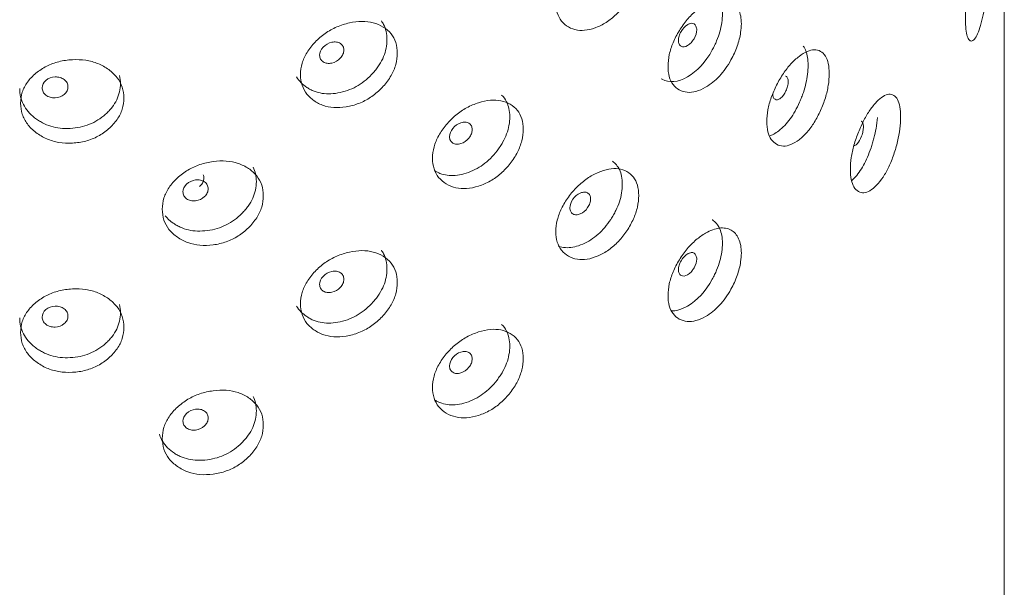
# Model space of a CAD drawing. Header units: millimetres. Extents: x 4 to 1188, y 1 to 840.
# Tile 142 of 256: x 1150 to 1160, y 240 to 246. Entities that reach past the tile are written whole.
import ezdxf

# ---------------------------------------------------------------- set-up
doc = ezdxf.new("R2010")
doc.units = ezdxf.units.MM
doc.layers.add('1', color=7, linetype='Continuous')

msp = doc.modelspace()

# ---------------------------------------------------------------- linework, layer by layer
at = {"layer": '1', "color": 154, "linetype": 'Continuous', "lineweight": 13}
msp.add_line((1160.1315, 163.5097), (1160.1315, 270.2203), dxfattribs=at)
for points, knots in [([(1155.4412, 246.1548), (1155.4413, 246.1937), (1155.4504, 246.2735), (1155.4965, 246.3988), (1155.5703, 246.5181), (1155.662, 246.6265), (1155.7691, 246.7148), (1155.8827, 246.7764), (1155.9951, 246.8131), (1156.099, 246.8166), (1156.1866, 246.7862), (1156.256, 246.7291), (1156.2988, 246.6424), (1156.3115, 246.5335), (1156.2989, 246.4124), (1156.256, 246.2845), (1156.1866, 246.1617), (1156.0991, 246.05), (1155.9951, 245.9593), (1155.8827, 245.8968), (1155.7692, 245.861), (1155.6621, 245.86), (1155.5702, 245.8937), (1155.4962, 245.9542), (1155.4501, 246.0433), (1155.4412, 246.1161), (1155.4412, 246.1548)], [0, 0, 0, 0, 0.0420892, 0.082711, 0.1249954, 0.1669805, 0.2076666, 0.249993, 0.2922277, 0.3329137, 0.3749923, 0.4172713, 0.4578933, 0.5000047, 0.5420218, 0.5826436, 0.6250215, 0.6670053, 0.7076914, 0.7500175, 0.7922515, 0.8329373, 0.8750172, 0.9173768, 0.9579835, 1, 1, 1, 1]), ([(1159.7251, 245.9794), (1159.7251, 246.0183), (1159.7281, 246.1007), (1159.7432, 246.2389), (1159.7669, 246.3787), (1159.7955, 246.5124), (1159.8277, 246.63), (1159.8604, 246.7224), (1159.8911, 246.7892), (1159.9182, 246.8202), (1159.9399, 246.8129), (1159.9564, 246.7739), (1159.9662, 246.6983), (1159.9691, 246.5927), (1159.9663, 246.4682), (1159.9564, 246.3293), (1159.9399, 246.1884), (1159.9182, 246.0537), (1159.8911, 245.9354), (1159.8604, 245.8428), (1159.8277, 245.7762), (1159.7955, 245.7459), (1159.7669, 245.7543), (1159.7431, 245.7942), (1159.728, 245.8704), (1159.7251, 245.9406), (1159.7251, 245.9794)], [0, 0, 0, 0, 0.0420892, 0.082711, 0.1249954, 0.1669805, 0.2076666, 0.249993, 0.2922277, 0.3329137, 0.3749923, 0.4172713, 0.4578933, 0.5000047, 0.5420218, 0.5826436, 0.6250215, 0.6670053, 0.7076914, 0.7500175, 0.7922515, 0.8329373, 0.8750172, 0.9173768, 0.9579835, 1, 1, 1, 1]), ([(1157.0748, 246.2783), (1157.0758, 246.2777), (1157.0769, 246.2771), (1157.1112, 246.2575), (1157.1369, 246.2268), (1157.1742, 246.1415), (1157.1834, 246.0917), (1157.1832, 246.0061), (1157.1808, 245.9755), (1157.1714, 245.9118), (1157.1646, 245.8799), (1157.1469, 245.8163), (1157.1359, 245.7845), (1157.1163, 245.737), (1157.1092, 245.7211), (1157.094, 245.6895), (1157.086, 245.6738), (1157.0071, 245.5304), (1156.9215, 245.4365), (1156.7163, 245.3178), (1156.6264, 245.3104), (1156.5488, 245.3553), (1156.5468, 245.3565), (1156.5448, 245.3577)], [0, 0, 0, 0, 0.0038346, 0.0038346, 0.1275319, 0.1275319, 0.2512292, 0.2512292, 0.3130779, 0.3130779, 0.3749266, 0.3749266, 0.4367752, 0.4367752, 0.4676995, 0.4676995, 0.4986239, 0.4986239, 0.7460185, 0.7460185, 0.9934131, 0.9934131, 1, 1, 1, 1]), ([(1156.6143, 245.488), (1156.6143, 245.5268), (1156.6225, 245.6073), (1156.6638, 245.7362), (1156.7297, 245.8612), (1156.8116, 245.9766), (1156.9068, 246.073), (1156.9989, 246.1374), (1157.0818, 246.1773), (1157.1528, 246.1949), (1157.2175, 246.1935), (1157.2745, 246.175), (1157.3209, 246.1376), (1157.3548, 246.0828), (1157.3765, 246.0141), (1157.3836, 245.9323), (1157.3748, 245.8266), (1157.3427, 245.696), (1157.2831, 245.5664), (1157.2176, 245.4622), (1157.1534, 245.3828), (1157.0826, 245.3168), (1156.9994, 245.2601), (1156.9069, 245.2193), (1156.8116, 245.2101), (1156.7296, 245.2368), (1156.6635, 245.2916), (1156.6222, 245.3772), (1156.6142, 245.4492), (1156.6143, 245.488)], [0, 0, 0, 0, 0.0420896, 0.0827118, 0.1249967, 0.1669811, 0.2076636, 0.2499833, 0.2814416, 0.3122995, 0.3437546, 0.3752583, 0.4060937, 0.437521, 0.4689611, 0.4997811, 0.5312924, 0.5779329, 0.6248646, 0.6566357, 0.6872562, 0.7179626, 0.7499814, 0.7922603, 0.8329679, 0.8750465, 0.9173959, 0.9579936, 1, 1, 1, 1]), ([(1153.6159, 245.9611), (1153.6246, 245.9494), (1153.6323, 245.9372), (1153.6629, 245.8789), (1153.6748, 245.8257), (1153.6749, 245.7049), (1153.663, 245.6459), (1153.6272, 245.5595), (1153.6122, 245.5311), (1153.5853, 245.489), (1153.5755, 245.4751), (1153.5545, 245.4475), (1153.5431, 245.4335), (1153.4839, 245.3665), (1153.4315, 245.3223), (1153.3165, 245.2533), (1153.2537, 245.2284), (1153.1183, 245.1984), (1153.0553, 245.1955), (1152.9677, 245.2088), (1152.9397, 245.2162), (1152.8995, 245.2317), (1152.8864, 245.2377), (1152.8608, 245.251), (1152.8484, 245.2582), (1152.7898, 245.2972), (1152.7543, 245.3342), (1152.7297, 245.3771)], [0, 0, 0, 0, 0.0343453, 0.0343453, 0.1560294, 0.1560294, 0.2777136, 0.2777136, 0.3385556, 0.3385556, 0.3689766, 0.3689766, 0.3993977, 0.3993977, 0.5210818, 0.5210818, 0.6427659, 0.6427659, 0.76445, 0.76445, 0.825292, 0.825292, 0.8557131, 0.8557131, 0.8861341, 0.8861341, 1, 1, 1, 1]), ([(1152.7704, 245.4006), (1152.7704, 245.4394), (1152.781, 245.5177), (1152.8339, 245.6349), (1152.9188, 245.7414), (1153.0249, 245.8337), (1153.1492, 245.9031), (1153.2816, 245.9448), (1153.4133, 245.9617), (1153.5357, 245.9467), (1153.6393, 245.9008), (1153.7218, 245.8314), (1153.7728, 245.7371), (1153.7879, 245.6259), (1153.7729, 245.507), (1153.7218, 245.3868), (1153.6394, 245.2763), (1153.5358, 245.1801), (1153.4133, 245.1079), (1153.2816, 245.0651), (1153.1492, 245.0493), (1153.0249, 245.0672), (1152.9187, 245.117), (1152.8336, 245.1904), (1152.7806, 245.2875), (1152.7703, 245.3618), (1152.7704, 245.4006)], [0, 0, 0, 0, 0.0420892, 0.082711, 0.1249954, 0.1669805, 0.2076666, 0.249993, 0.2922277, 0.3329137, 0.3749923, 0.4172713, 0.4578933, 0.5000047, 0.5420218, 0.5826436, 0.6250215, 0.6670053, 0.7076914, 0.7500175, 0.7922515, 0.8329373, 0.8750172, 0.9173768, 0.9579835, 1, 1, 1, 1]), ([(1156.7227, 245.7577), (1156.7226, 245.7428), (1156.7249, 245.7302), (1156.7343, 245.7099), (1156.7412, 245.7023), (1156.7697, 245.6863), (1156.7926, 245.6886), (1156.8321, 245.7114), (1156.8442, 245.7211), (1156.861, 245.7389), (1156.8664, 245.7453), (1156.874, 245.7558), (1156.8765, 245.7594), (1156.8801, 245.765), (1156.8813, 245.7669), (1156.8837, 245.7708), (1156.8848, 245.7726), (1156.9058, 245.8093), (1156.9154, 245.8401), (1156.9147, 245.8808), (1156.9119, 245.8934), (1156.9012, 245.9171), (1156.8944, 245.9255), (1156.8778, 245.9358), (1156.8681, 245.9376), (1156.8513, 245.9352), (1156.8453, 245.9336), (1156.8358, 245.9299), (1156.8325, 245.9285), (1156.8275, 245.9261), (1156.8258, 245.9252), (1156.8223, 245.9233), (1156.8204, 245.9223), (1156.7923, 245.906), (1156.7695, 245.8822), (1156.7415, 245.8346), (1156.7345, 245.819), (1156.7251, 245.7881), (1156.7227, 245.7727), (1156.7227, 245.7577)], [0, 0, 0, 0, 0.0625, 0.0625, 0.125, 0.125, 0.25, 0.25, 0.3125, 0.3125, 0.34375, 0.34375, 0.359375, 0.359375, 0.3671875, 0.3671875, 0.375, 0.375, 0.5, 0.5, 0.5625, 0.5625, 0.625, 0.625, 0.6875, 0.6875, 0.71875, 0.71875, 0.734375, 0.734375, 0.7421875, 0.7421875, 0.75, 0.75, 0.875, 0.875, 0.9375, 0.9375, 1, 1, 1, 1]), ([(1152.9705, 245.6028), (1152.9704, 245.5878), (1152.9735, 245.5746), (1152.9858, 245.5516), (1152.9949, 245.5419), (1153.02, 245.5257), (1153.0337, 245.5206), (1153.0636, 245.5162), (1153.0796, 245.5169), (1153.1323, 245.5283), (1153.162, 245.5453), (1153.1991, 245.5855), (1153.2083, 245.5993), (1153.2175, 245.6206), (1153.2198, 245.6278), (1153.2229, 245.6423), (1153.2236, 245.6496), (1153.2236, 245.6723), (1153.2205, 245.6856), (1153.2113, 245.7027), (1153.2075, 245.708), (1153.1983, 245.7176), (1153.1931, 245.7219), (1153.1744, 245.7338), (1153.1608, 245.7388), (1153.1309, 245.743), (1153.115, 245.7422), (1153.0623, 245.7308), (1153.0322, 245.7136), (1152.983, 245.6611), (1152.9706, 245.6327), (1152.9705, 245.6028)], [0, 0, 0, 0, 0.0625, 0.0625, 0.125, 0.125, 0.1875, 0.1875, 0.25, 0.25, 0.375, 0.375, 0.4375, 0.4375, 0.46875, 0.46875, 0.5, 0.5, 0.5625, 0.5625, 0.59375, 0.59375, 0.625, 0.625, 0.6875, 0.6875, 0.75, 0.75, 0.875, 0.875, 1, 1, 1, 1]), ([(1157.6477, 244.9103), (1157.6478, 244.9492), (1157.6549, 245.0303), (1157.6905, 245.1623), (1157.7474, 245.2922), (1157.8177, 245.4138), (1157.8993, 245.5174), (1157.9851, 245.5952), (1158.0695, 245.6479), (1158.1468, 245.6661), (1158.2116, 245.6481), (1158.2626, 245.6008), (1158.2939, 245.5201), (1158.3032, 245.413), (1158.294, 245.2901), (1158.2626, 245.1562), (1158.2116, 245.0236), (1158.1469, 244.8995), (1158.0695, 244.7941), (1157.9852, 244.7156), (1157.8993, 244.6636), (1157.8177, 244.6473), (1157.7473, 244.6678), (1157.6903, 244.7176), (1157.6546, 244.8001), (1157.6477, 244.8715), (1157.6477, 244.9103)], [0, 0, 0, 0, 0.0420892, 0.082711, 0.1249954, 0.1669805, 0.2076666, 0.249993, 0.2922277, 0.3329137, 0.3749923, 0.4172713, 0.4578933, 0.5000047, 0.5420218, 0.5826436, 0.6250215, 0.6670053, 0.7076914, 0.7500175, 0.7922515, 0.8329373, 0.8750172, 0.9173768, 0.9579835, 1, 1, 1, 1]), ([(1158.0293, 245.697), (1158.0405, 245.6827), (1158.0498, 245.6657), (1158.0719, 245.6069), (1158.0792, 245.5569), (1158.0792, 245.4361), (1158.0719, 245.3739), (1158.0499, 245.278), (1158.0407, 245.2455), (1158.024, 245.1962), (1158.018, 245.1797), (1158.005, 245.1464), (1157.9979, 245.1294), (1157.961, 245.0464), (1157.9282, 244.9882), (1157.8555, 244.8881), (1157.8154, 244.8461), (1157.7367, 244.7857), (1157.7031, 244.7673), (1157.6714, 244.7574)], [0, 0, 0, 0, 0.0798273, 0.0798273, 0.2382933, 0.2382933, 0.3967594, 0.3967594, 0.4759924, 0.4759924, 0.5156089, 0.5156089, 0.5552254, 0.5552254, 0.7136915, 0.7136915, 0.8721575, 0.8721575, 1, 1, 1, 1]), ([(1149.8427, 245.1013), (1149.8428, 245.1401), (1149.8538, 245.2166), (1149.9095, 245.325), (1149.999, 245.4173), (1150.1111, 245.4919), (1150.243, 245.5405), (1150.384, 245.56), (1150.5248, 245.5547), (1150.6562, 245.5191), (1150.7678, 245.4557), (1150.8568, 245.3724), (1150.912, 245.2694), (1150.9284, 245.1557), (1150.9121, 245.0393), (1150.8568, 244.9278), (1150.7678, 244.8312), (1150.6562, 244.7525), (1150.5248, 244.7009), (1150.384, 244.6803), (1150.243, 244.6867), (1150.1112, 244.7254), (1149.9989, 244.7929), (1149.9092, 244.8805), (1149.8534, 244.9865), (1149.8427, 245.0625), (1149.8427, 245.1013)], [0, 0, 0, 0, 0.0420892, 0.082711, 0.1249954, 0.1669805, 0.2076666, 0.249993, 0.2922277, 0.3329137, 0.3749923, 0.4172713, 0.4578933, 0.5000047, 0.5420218, 0.5826436, 0.6250215, 0.6670053, 0.7076914, 0.7500175, 0.7922515, 0.8329373, 0.8750172, 0.9173768, 0.9579835, 1, 1, 1, 1]), ([(1150.8772, 245.3922), (1150.8834, 245.3653), (1150.8864, 245.3371), (1150.8865, 245.2473), (1150.8736, 245.1903), (1150.8348, 245.11), (1150.8186, 245.0841), (1150.7895, 245.0466), (1150.779, 245.0343), (1150.7563, 245.0102), (1150.744, 244.9982), (1150.6802, 244.9411), (1150.6238, 244.9058), (1150.5004, 244.8562), (1150.4331, 244.8419), (1150.2887, 244.8346), (1150.2216, 244.8422), (1150.1288, 244.8702), (1150.0991, 244.8823), (1150.0565, 244.9046), (1150.0427, 244.9127), (1150.0156, 244.9303), (1150.0025, 244.9396), (1149.9373, 244.991), (1149.8982, 245.0372), (1149.8461, 245.139), (1149.8332, 245.1946), (1149.8333, 245.2552)], [0, 0, 0, 0, 0.0574374, 0.0574374, 0.1752577, 0.1752577, 0.2341679, 0.2341679, 0.263623, 0.263623, 0.2930781, 0.2930781, 0.4108984, 0.4108984, 0.5287187, 0.5287187, 0.646539, 0.646539, 0.7054492, 0.7054492, 0.7349043, 0.7349043, 0.7643594, 0.7643594, 0.8821797, 0.8821797, 1, 1, 1, 1]), ([(1150.0685, 245.2615), (1150.0685, 245.2466), (1150.0717, 245.2328), (1150.0848, 245.2077), (1150.0945, 245.1965), (1150.121, 245.176), (1150.1356, 245.1685), (1150.1674, 245.159), (1150.1845, 245.157), (1150.2405, 245.1593), (1150.2723, 245.1712), (1150.3118, 245.2051), (1150.3217, 245.2173), (1150.3315, 245.237), (1150.334, 245.2437), (1150.3372, 245.2578), (1150.338, 245.2649), (1150.338, 245.2876), (1150.3347, 245.3014), (1150.3249, 245.3202), (1150.3208, 245.3261), (1150.311, 245.3373), (1150.3054, 245.3424), (1150.2855, 245.3576), (1150.2709, 245.3649), (1150.2391, 245.3742), (1150.2221, 245.3761), (1150.166, 245.3738), (1150.134, 245.3618), (1150.0818, 245.3177), (1150.0687, 245.2914), (1150.0685, 245.2615)], [0, 0, 0, 0, 0.0625, 0.0625, 0.125, 0.125, 0.1875, 0.1875, 0.25, 0.25, 0.375, 0.375, 0.4375, 0.4375, 0.46875, 0.46875, 0.5, 0.5, 0.5625, 0.5625, 0.59375, 0.59375, 0.625, 0.625, 0.6875, 0.6875, 0.75, 0.75, 0.875, 0.875, 1, 1, 1, 1]), ([(1157.7093, 245.2006), (1157.7092, 245.1857), (1157.7112, 245.1733), (1157.7192, 245.1537), (1157.7251, 245.1466), (1157.7412, 245.1374), (1157.7501, 245.1361), (1157.7693, 245.14), (1157.7796, 245.1452), (1157.8133, 245.1712), (1157.8322, 245.1965), (1157.8556, 245.247), (1157.8615, 245.2633), (1157.8673, 245.2871), (1157.8688, 245.295), (1157.8707, 245.3104), (1157.8712, 245.3178), (1157.8711, 245.3405), (1157.8692, 245.3529), (1157.8634, 245.3676), (1157.861, 245.3718), (1157.8552, 245.3788), (1157.8519, 245.3817), (1157.8468, 245.3846), (1157.8456, 245.3852), (1157.8444, 245.3857)], [0, 0, 0, 0, 0.0985683, 0.0985683, 0.1971366, 0.1971366, 0.2957049, 0.2957049, 0.3942732, 0.3942732, 0.5914098, 0.5914098, 0.6899781, 0.6899781, 0.7392622, 0.7392622, 0.7885464, 0.7885464, 0.8871147, 0.8871147, 0.9363988, 0.9363988, 0.985683, 0.985683, 1, 1, 1, 1]), ([(1154.1515, 244.5262), (1154.1516, 244.565), (1154.1615, 244.6441), (1154.2115, 244.7655), (1154.2917, 244.8786), (1154.3915, 244.9792), (1154.5084, 245.0585), (1154.6326, 245.1105), (1154.7558, 245.1377), (1154.8701, 245.1323), (1154.9667, 245.0945), (1155.0434, 245.0315), (1155.0907, 244.9412), (1155.1048, 244.8312), (1155.0908, 244.7111), (1155.0434, 244.5869), (1154.9667, 244.47), (1154.8702, 244.3657), (1154.7559, 244.2839), (1154.6326, 244.2309), (1154.5084, 244.2047), (1154.3916, 244.2127), (1154.2916, 244.2542), (1154.2112, 244.3209), (1154.1612, 244.4139), (1154.1515, 244.4874), (1154.1515, 244.5262)], [0, 0, 0, 0, 0.0420892, 0.082711, 0.1249954, 0.1669805, 0.2076666, 0.249993, 0.2922277, 0.3329137, 0.3749923, 0.4172713, 0.4578933, 0.5000047, 0.5420218, 0.5826436, 0.6250215, 0.6670053, 0.7076914, 0.7500175, 0.7922515, 0.8329373, 0.8750172, 0.9173768, 0.9579835, 1, 1, 1, 1]), ([(1154.8742, 245.1855), (1154.8954, 245.1654), (1154.9126, 245.1424), (1154.948, 245.0727), (1154.9591, 245.0205), (1154.9592, 244.8997), (1154.9482, 244.8398), (1154.9149, 244.7506), (1154.901, 244.721), (1154.8759, 244.6768), (1154.8668, 244.6622), (1154.8473, 244.6329), (1154.8366, 244.6181), (1154.7815, 244.5464), (1154.7327, 244.4982), (1154.6253, 244.4202), (1154.5666, 244.3903), (1154.4398, 244.3497), (1154.3806, 244.3418), (1154.2983, 244.3483), (1154.272, 244.3535), (1154.2341, 244.3659), (1154.2218, 244.3708), (1154.1986, 244.3816), (1154.1879, 244.3873), (1154.1773, 244.3938)], [0, 0, 0, 0, 0.0787407, 0.0787407, 0.2107452, 0.2107452, 0.3427497, 0.3427497, 0.4087519, 0.4087519, 0.441753, 0.441753, 0.4747541, 0.4747541, 0.6067586, 0.6067586, 0.7387631, 0.7387631, 0.8707676, 0.8707676, 0.9367699, 0.9367699, 0.969771, 0.969771, 1, 1, 1, 1]), ([(1158.5215, 244.4098), (1158.5215, 244.4486), (1158.5274, 244.5303), (1158.5567, 244.6649), (1158.6033, 244.799), (1158.6608, 244.9257), (1158.7271, 245.0353), (1158.7965, 245.1194), (1158.8641, 245.1783), (1158.9258, 245.202), (1158.9771, 245.1887), (1159.0174, 245.1452), (1159.042, 245.0668), (1159.0492, 244.9603), (1159.042, 244.8367), (1159.0174, 244.7006), (1158.9772, 244.5643), (1158.9258, 244.4355), (1158.8641, 244.3245), (1158.7965, 244.2398), (1158.7271, 244.1815), (1158.6608, 244.1592), (1158.6033, 244.1746), (1158.5565, 244.2202), (1158.5272, 244.3001), (1158.5215, 244.371), (1158.5215, 244.4098)], [0, 0, 0, 0, 0.0420892, 0.082711, 0.1249954, 0.1669805, 0.2076666, 0.249993, 0.2922277, 0.3329137, 0.3749923, 0.4172713, 0.4578933, 0.5000047, 0.5420218, 0.5826436, 0.6250215, 0.6670053, 0.7076914, 0.7500175, 0.7922515, 0.8329373, 0.8750172, 0.9173768, 0.9579835, 1, 1, 1, 1]), ([(1154.3289, 244.751), (1154.3288, 244.7361), (1154.3317, 244.7231), (1154.3432, 244.7011), (1154.3518, 244.6921), (1154.3753, 244.6779), (1154.3882, 244.6739), (1154.4162, 244.6719), (1154.4312, 244.6739), (1154.4806, 244.6894), (1154.5084, 244.7089), (1154.543, 244.7521), (1154.5517, 244.7666), (1154.5603, 244.7886), (1154.5624, 244.796), (1154.5653, 244.8108), (1154.566, 244.8181), (1154.5659, 244.8408), (1154.5631, 244.8538), (1154.5545, 244.8702), (1154.5509, 244.8752), (1154.5423, 244.8841), (1154.5375, 244.8879), (1154.52, 244.8984), (1154.5072, 244.9023), (1154.4793, 244.9041), (1154.4644, 244.902), (1154.415, 244.8863), (1154.3867, 244.8668), (1154.3406, 244.8103), (1154.329, 244.781), (1154.3289, 244.751)], [0, 0, 0, 0, 0.0625, 0.0625, 0.125, 0.125, 0.1875, 0.1875, 0.25, 0.25, 0.375, 0.375, 0.4375, 0.4375, 0.46875, 0.46875, 0.5, 0.5, 0.5625, 0.5625, 0.59375, 0.59375, 0.625, 0.625, 0.6875, 0.6875, 0.75, 0.75, 0.875, 0.875, 1, 1, 1, 1]), ([(1158.8046, 244.9528), (1158.8019, 244.915), (1158.797, 244.8764), (1158.7842, 244.8043), (1158.777, 244.7712), (1158.7638, 244.7207), (1158.7591, 244.7037), (1158.7488, 244.6695), (1158.7432, 244.652), (1158.7141, 244.5664), (1158.6881, 244.5057), (1158.63, 244.4003), (1158.598, 244.3554), (1158.553, 244.3085), (1158.5432, 244.2992), (1158.5336, 244.291)], [0, 0, 0, 0, 0.156254, 0.156254, 0.2848052, 0.2848052, 0.3490809, 0.3490809, 0.4133565, 0.4133565, 0.6704589, 0.6704589, 0.9275614, 0.9275614, 1, 1, 1, 1]), ([(1158.5616, 244.6578), (1158.5638, 244.658), (1158.5661, 244.6585), (1158.5761, 244.662), (1158.5843, 244.6679), (1158.6113, 244.6964), (1158.6263, 244.7232), (1158.645, 244.7753), (1158.6497, 244.7921), (1158.6543, 244.8164), (1158.6554, 244.8243), (1158.657, 244.8398), (1158.6574, 244.8474), (1158.6573, 244.87), (1158.6558, 244.8823), (1158.6512, 244.8965), (1158.6493, 244.9005), (1158.6446, 244.9072), (1158.642, 244.9098), (1158.6372, 244.9127), (1158.6356, 244.9135), (1158.6338, 244.9141)], [0, 0, 0, 0, 0.0396773, 0.0396773, 0.1719349, 0.1719349, 0.4364502, 0.4364502, 0.5687078, 0.5687078, 0.6348367, 0.6348367, 0.7009655, 0.7009655, 0.8332231, 0.8332231, 0.8993519, 0.8993519, 0.9654808, 0.9654808, 1, 1, 1, 1]), ([(1151.3247, 243.9942), (1151.3248, 244.0331), (1151.3356, 244.1104), (1151.3905, 244.2233), (1151.4786, 244.3228), (1151.5887, 244.4063), (1151.7181, 244.4655), (1151.8561, 244.4963), (1151.9937, 244.5022), (1152.1219, 244.4772), (1152.2305, 244.4227), (1152.3172, 244.3464), (1152.3708, 244.2479), (1152.3867, 244.1355), (1152.3709, 244.0178), (1152.3172, 243.9018), (1152.2306, 243.7982), (1152.1219, 243.7106), (1151.9938, 243.6484), (1151.8562, 243.6166), (1151.7181, 243.6118), (1151.5888, 243.6398), (1151.4785, 243.6984), (1151.3901, 243.7788), (1151.3353, 243.8803), (1151.3246, 243.9555), (1151.3247, 243.9942)], [0, 0, 0, 0, 0.0420892, 0.082711, 0.1249954, 0.1669805, 0.2076666, 0.249993, 0.2922277, 0.3329137, 0.3749923, 0.4172713, 0.4578933, 0.5000047, 0.5420218, 0.5826436, 0.6250215, 0.6670053, 0.7076914, 0.7500175, 0.7922515, 0.8329373, 0.8750172, 0.9173768, 0.9579835, 1, 1, 1, 1]), ([(1156.0332, 244.4949), (1156.0649, 244.4725), (1156.0891, 244.4437), (1156.1262, 244.3662), (1156.1362, 244.3148), (1156.1362, 244.1941), (1156.1263, 244.1333), (1156.0961, 244.0415), (1156.0836, 244.0109), (1156.0609, 243.9648), (1156.0527, 243.9494), (1156.035, 243.9186), (1156.0253, 243.9029), (1155.9754, 243.827), (1155.9311, 243.775), (1155.8334, 243.6888), (1155.7799, 243.6544), (1155.6641, 243.604), (1155.6099, 243.5915), (1155.5345, 243.5916), (1155.5104, 243.5947), (1155.48, 243.603), (1155.473, 243.6052), (1155.466, 243.6078)], [0, 0, 0, 0, 0.1129699, 0.1129699, 0.2462677, 0.2462677, 0.3795654, 0.3795654, 0.4462143, 0.4462143, 0.4795388, 0.4795388, 0.5128632, 0.5128632, 0.646161, 0.646161, 0.7794588, 0.7794588, 0.9127566, 0.9127566, 0.9794055, 0.9794055, 1, 1, 1, 1]), ([(1152.2761, 244.4339), (1152.2976, 244.389), (1152.3084, 244.3385), (1152.3085, 244.2222), (1152.2959, 244.1642), (1152.2583, 244.0808), (1152.2425, 244.0536), (1152.2142, 244.0138), (1152.204, 244.0006), (1152.1819, 243.9747), (1152.1699, 243.9617), (1152.1078, 243.8996), (1152.0529, 243.8598), (1151.9325, 243.8003), (1151.8668, 243.7806), (1151.7256, 243.7618), (1151.6599, 243.764), (1151.5688, 243.7846), (1151.5397, 243.7943), (1151.4979, 243.8132), (1151.4842, 243.8201), (1151.4576, 243.8356), (1151.4448, 243.8439), (1151.4015, 243.875), (1151.3756, 243.8991), (1151.3541, 243.9253)], [0, 0, 0, 0, 0.1230841, 0.1230841, 0.2560761, 0.2560761, 0.3225721, 0.3225721, 0.3558201, 0.3558201, 0.3890681, 0.3890681, 0.52206, 0.52206, 0.655052, 0.655052, 0.788044, 0.788044, 0.85454, 0.85454, 0.887788, 0.887788, 0.921036, 0.921036, 1, 1, 1, 1]), ([(1155.4412, 243.7598), (1155.4413, 243.7986), (1155.4504, 243.8784), (1155.4965, 244.0037), (1155.5703, 244.1231), (1155.662, 244.2314), (1155.7691, 244.3197), (1155.8827, 244.3814), (1155.9951, 244.4181), (1156.099, 244.4215), (1156.1866, 244.3911), (1156.256, 244.3341), (1156.2988, 244.2474), (1156.3115, 244.1385), (1156.2989, 244.0173), (1156.256, 243.8895), (1156.1866, 243.7667), (1156.0991, 243.655), (1155.9951, 243.5643), (1155.8827, 243.5017), (1155.7692, 243.4659), (1155.6621, 243.465), (1155.5702, 243.4987), (1155.4962, 243.5591), (1155.4501, 243.6483), (1155.4412, 243.721), (1155.4412, 243.7598)], [0, 0, 0, 0, 0.0420892, 0.082711, 0.1249954, 0.1669805, 0.2076666, 0.249993, 0.2922277, 0.3329137, 0.3749923, 0.4172713, 0.4578933, 0.5000047, 0.5420218, 0.5826436, 0.6250215, 0.6670053, 0.7076914, 0.7500175, 0.7922515, 0.8329373, 0.8750172, 0.9173768, 0.9579835, 1, 1, 1, 1]), ([(1151.5407, 244.1747), (1151.5406, 244.1597), (1151.5438, 244.1462), (1151.5566, 244.1222), (1151.5661, 244.1117), (1151.5922, 244.0934), (1151.6065, 244.0871), (1151.6377, 244.0802), (1151.6543, 244.0796), (1151.7093, 244.0865), (1151.7403, 244.1011), (1151.779, 244.1381), (1151.7887, 244.1511), (1151.7983, 244.1716), (1151.8007, 244.1786), (1151.8039, 244.1929), (1151.8047, 244.2001), (1151.8046, 244.2228), (1151.8014, 244.2363), (1151.7918, 244.2543), (1151.7878, 244.2599), (1151.7782, 244.2703), (1151.7728, 244.275), (1151.7533, 244.2885), (1151.739, 244.2947), (1151.7079, 244.3013), (1151.6912, 244.3019), (1151.6362, 244.2949), (1151.6049, 244.2803), (1151.5537, 244.2319), (1151.5408, 244.2046), (1151.5407, 244.1747)], [0, 0, 0, 0, 0.0625, 0.0625, 0.125, 0.125, 0.1875, 0.1875, 0.25, 0.25, 0.375, 0.375, 0.4375, 0.4375, 0.46875, 0.46875, 0.5, 0.5, 0.5625, 0.5625, 0.59375, 0.59375, 0.625, 0.625, 0.6875, 0.6875, 0.75, 0.75, 0.875, 0.875, 1, 1, 1, 1]), ([(1151.715, 244.2321), (1151.7173, 244.2341), (1151.7321, 244.2477), (1151.7537, 244.2766), (1151.762, 244.3176), (1151.7578, 244.3427), (1151.7538, 244.353)], [0, 0, 0, 0, 0.0619118, 0.397776, 0.7325337, 1, 1, 1, 1]), ([(1155.5881, 244.0074), (1155.5881, 243.9924), (1155.5907, 243.9797), (1155.6013, 243.9586), (1155.6091, 243.9503), (1155.6306, 243.938), (1155.6424, 243.9349), (1155.668, 243.9352), (1155.6816, 243.9384), (1155.7267, 243.9578), (1155.752, 243.9795), (1155.7835, 244.0254), (1155.7914, 244.0406), (1155.7992, 244.0633), (1155.8012, 244.0708), (1155.8038, 244.0858), (1155.8044, 244.0932), (1155.8044, 244.1159), (1155.8018, 244.1287), (1155.794, 244.1444), (1155.7907, 244.1491), (1155.7829, 244.1573), (1155.7785, 244.1608), (1155.7626, 244.1698), (1155.7509, 244.1728), (1155.7255, 244.1723), (1155.7119, 244.1691), (1155.6668, 244.1495), (1155.641, 244.1278), (1155.5989, 244.0676), (1155.5883, 244.0374), (1155.5881, 244.0074)], [0, 0, 0, 0, 0.0625, 0.0625, 0.125, 0.125, 0.1875, 0.1875, 0.25, 0.25, 0.375, 0.375, 0.4375, 0.4375, 0.46875, 0.46875, 0.5, 0.5, 0.5625, 0.5625, 0.59375, 0.59375, 0.625, 0.625, 0.6875, 0.6875, 0.75, 0.75, 0.875, 0.875, 1, 1, 1, 1]), ([(1157.0748, 243.8832), (1157.0758, 243.8827), (1157.0769, 243.8821), (1157.1112, 243.8624), (1157.1369, 243.8317), (1157.1742, 243.7464), (1157.1834, 243.6966), (1157.1832, 243.611), (1157.1808, 243.5804), (1157.1714, 243.5167), (1157.1646, 243.4849), (1157.1469, 243.4213), (1157.1359, 243.3895), (1157.1163, 243.3419), (1157.1092, 243.3261), (1157.094, 243.2944), (1157.086, 243.2788), (1157.0071, 243.1353), (1156.9215, 243.0414), (1156.7555, 242.9454), (1156.697, 242.9286), (1156.6436, 242.9314)], [0, 0, 0, 0, 0.004266, 0.004266, 0.1418791, 0.1418791, 0.2794922, 0.2794922, 0.3482988, 0.3482988, 0.4171053, 0.4171053, 0.4859119, 0.4859119, 0.5203151, 0.5203151, 0.5547184, 0.5547184, 0.8299446, 0.8299446, 1, 1, 1, 1]), ([(1156.6143, 243.0929), (1156.6143, 243.1317), (1156.6225, 243.2123), (1156.6638, 243.3411), (1156.7297, 243.4661), (1156.8116, 243.5815), (1156.9068, 243.6779), (1156.9989, 243.7424), (1157.0818, 243.7823), (1157.1528, 243.7998), (1157.2175, 243.7985), (1157.2745, 243.78), (1157.3209, 243.7425), (1157.3548, 243.6878), (1157.3765, 243.6191), (1157.3836, 243.5372), (1157.3748, 243.4315), (1157.3427, 243.301), (1157.2831, 243.1713), (1157.2176, 243.0672), (1157.1534, 242.9878), (1157.0826, 242.9218), (1156.9994, 242.865), (1156.9069, 242.8242), (1156.8116, 242.815), (1156.7296, 242.8417), (1156.6635, 242.8965), (1156.6222, 242.9821), (1156.6142, 243.0541), (1156.6143, 243.0929)], [0, 0, 0, 0, 0.0420896, 0.0827118, 0.1249967, 0.1669811, 0.2076636, 0.2499833, 0.2814416, 0.3122995, 0.3437546, 0.3752583, 0.4060937, 0.437521, 0.4689611, 0.4997811, 0.5312924, 0.5779329, 0.6248646, 0.6566357, 0.6872562, 0.7179626, 0.7499814, 0.7922603, 0.8329679, 0.8750465, 0.9173959, 0.9579936, 1, 1, 1, 1]), ([(1153.6159, 243.566), (1153.6246, 243.5544), (1153.6323, 243.5421), (1153.6629, 243.4838), (1153.6748, 243.4306), (1153.6749, 243.3098), (1153.663, 243.2508), (1153.6272, 243.1645), (1153.6122, 243.136), (1153.5853, 243.094), (1153.5755, 243.08), (1153.5545, 243.0524), (1153.5431, 243.0385), (1153.4839, 242.9714), (1153.4315, 242.9273), (1153.3165, 242.8583), (1153.2537, 242.8334), (1153.1183, 242.8034), (1153.0553, 242.8004), (1152.9677, 242.8137), (1152.9397, 242.8211), (1152.8995, 242.8367), (1152.8864, 242.8426), (1152.8608, 242.8559), (1152.8484, 242.8632), (1152.7898, 242.9022), (1152.7543, 242.9391), (1152.7297, 242.9821)], [0, 0, 0, 0, 0.0343453, 0.0343453, 0.1560294, 0.1560294, 0.2777136, 0.2777136, 0.3385556, 0.3385556, 0.3689766, 0.3689766, 0.3993977, 0.3993977, 0.5210818, 0.5210818, 0.6427659, 0.6427659, 0.76445, 0.76445, 0.825292, 0.825292, 0.8557131, 0.8557131, 0.8861341, 0.8861341, 1, 1, 1, 1]), ([(1152.7704, 243.0055), (1152.7704, 243.0444), (1152.781, 243.1226), (1152.8339, 243.2399), (1152.9188, 243.3463), (1153.0249, 243.4386), (1153.1492, 243.5081), (1153.2816, 243.5497), (1153.4133, 243.5666), (1153.5357, 243.5516), (1153.6393, 243.5057), (1153.7218, 243.4363), (1153.7728, 243.342), (1153.7879, 243.2308), (1153.7729, 243.1119), (1153.7218, 242.9917), (1153.6394, 242.8813), (1153.5358, 242.7851), (1153.4133, 242.7128), (1153.2816, 242.6701), (1153.1492, 242.6543), (1153.0249, 242.6721), (1152.9187, 242.7219), (1152.8336, 242.7953), (1152.7806, 242.8925), (1152.7703, 242.9668), (1152.7704, 243.0055)], [0, 0, 0, 0, 0.0420892, 0.082711, 0.1249954, 0.1669805, 0.2076666, 0.249993, 0.2922277, 0.3329137, 0.3749923, 0.4172713, 0.4578933, 0.5000047, 0.5420218, 0.5826436, 0.6250215, 0.6670053, 0.7076914, 0.7500175, 0.7922515, 0.8329373, 0.8750172, 0.9173768, 0.9579835, 1, 1, 1, 1]), ([(1156.7227, 243.3627), (1156.7226, 243.3477), (1156.7249, 243.3351), (1156.7343, 243.3149), (1156.7412, 243.3072), (1156.7697, 243.2912), (1156.7926, 243.2935), (1156.8321, 243.3163), (1156.8442, 243.326), (1156.861, 243.3438), (1156.8664, 243.3502), (1156.874, 243.3607), (1156.8765, 243.3643), (1156.8801, 243.37), (1156.8813, 243.3719), (1156.8837, 243.3757), (1156.8848, 243.3776), (1156.9058, 243.4142), (1156.9154, 243.445), (1156.9147, 243.4858), (1156.9119, 243.4984), (1156.9012, 243.522), (1156.8944, 243.5305), (1156.8778, 243.5407), (1156.8681, 243.5425), (1156.8513, 243.5402), (1156.8453, 243.5386), (1156.8358, 243.5349), (1156.8325, 243.5335), (1156.8275, 243.531), (1156.8258, 243.5301), (1156.8223, 243.5283), (1156.8204, 243.5272), (1156.7923, 243.5109), (1156.7695, 243.4872), (1156.7415, 243.4396), (1156.7345, 243.4239), (1156.7251, 243.393), (1156.7227, 243.3777), (1156.7227, 243.3627)], [0, 0, 0, 0, 0.0625, 0.0625, 0.125, 0.125, 0.25, 0.25, 0.3125, 0.3125, 0.34375, 0.34375, 0.359375, 0.359375, 0.3671875, 0.3671875, 0.375, 0.375, 0.5, 0.5, 0.5625, 0.5625, 0.625, 0.625, 0.6875, 0.6875, 0.71875, 0.71875, 0.734375, 0.734375, 0.7421875, 0.7421875, 0.75, 0.75, 0.875, 0.875, 0.9375, 0.9375, 1, 1, 1, 1]), ([(1152.9705, 243.2077), (1152.9704, 243.1928), (1152.9735, 243.1795), (1152.9858, 243.1565), (1152.9949, 243.1469), (1153.02, 243.1307), (1153.0337, 243.1255), (1153.0636, 243.1211), (1153.0796, 243.1219), (1153.1323, 243.1332), (1153.162, 243.1503), (1153.1991, 243.1905), (1153.2083, 243.2043), (1153.2175, 243.2255), (1153.2198, 243.2327), (1153.2229, 243.2473), (1153.2236, 243.2545), (1153.2236, 243.2772), (1153.2205, 243.2905), (1153.2113, 243.3077), (1153.2075, 243.3129), (1153.1983, 243.3225), (1153.1931, 243.3268), (1153.1744, 243.3387), (1153.1608, 243.3438), (1153.1309, 243.3479), (1153.115, 243.3471), (1153.0623, 243.3357), (1153.0322, 243.3186), (1152.983, 243.266), (1152.9706, 243.2377), (1152.9705, 243.2077)], [0, 0, 0, 0, 0.0625, 0.0625, 0.125, 0.125, 0.1875, 0.1875, 0.25, 0.25, 0.375, 0.375, 0.4375, 0.4375, 0.46875, 0.46875, 0.5, 0.5, 0.5625, 0.5625, 0.59375, 0.59375, 0.625, 0.625, 0.6875, 0.6875, 0.75, 0.75, 0.875, 0.875, 1, 1, 1, 1]), ([(1149.8427, 242.7062), (1149.8428, 242.7451), (1149.8538, 242.8215), (1149.9095, 242.93), (1149.999, 243.0222), (1150.1111, 243.0968), (1150.243, 243.1455), (1150.384, 243.1649), (1150.5248, 243.1596), (1150.6562, 243.124), (1150.7678, 243.0606), (1150.8568, 242.9773), (1150.912, 242.8744), (1150.9284, 242.7606), (1150.9121, 242.6443), (1150.8568, 242.5327), (1150.7678, 242.4362), (1150.6562, 242.3575), (1150.5248, 242.3058), (1150.384, 242.2853), (1150.243, 242.2917), (1150.1112, 242.3303), (1149.9989, 242.3979), (1149.9092, 242.4855), (1149.8534, 242.5915), (1149.8427, 242.6675), (1149.8427, 242.7062)], [0, 0, 0, 0, 0.0420892, 0.082711, 0.1249954, 0.1669805, 0.2076666, 0.249993, 0.2922277, 0.3329137, 0.3749923, 0.4172713, 0.4578933, 0.5000047, 0.5420218, 0.5826436, 0.6250215, 0.6670053, 0.7076914, 0.7500175, 0.7922515, 0.8329373, 0.8750172, 0.9173768, 0.9579835, 1, 1, 1, 1]), ([(1150.8772, 242.9972), (1150.8834, 242.9703), (1150.8864, 242.9421), (1150.8865, 242.8522), (1150.8736, 242.7952), (1150.8348, 242.7149), (1150.8186, 242.689), (1150.7895, 242.6515), (1150.779, 242.6392), (1150.7563, 242.6151), (1150.744, 242.6031), (1150.6802, 242.5461), (1150.6238, 242.5108), (1150.5004, 242.4612), (1150.4331, 242.4468), (1150.2887, 242.4396), (1150.2216, 242.4472), (1150.1288, 242.4751), (1150.0991, 242.4872), (1150.0565, 242.5095), (1150.0427, 242.5176), (1150.0156, 242.5352), (1150.0025, 242.5446), (1149.9373, 242.596), (1149.8982, 242.6421), (1149.8461, 242.744), (1149.8332, 242.7996), (1149.8333, 242.8601)], [0, 0, 0, 0, 0.0574374, 0.0574374, 0.1752577, 0.1752577, 0.2341679, 0.2341679, 0.263623, 0.263623, 0.2930781, 0.2930781, 0.4108984, 0.4108984, 0.5287187, 0.5287187, 0.646539, 0.646539, 0.7054492, 0.7054492, 0.7349043, 0.7349043, 0.7643594, 0.7643594, 0.8821797, 0.8821797, 1, 1, 1, 1]), ([(1150.0685, 242.8665), (1150.0685, 242.8515), (1150.0717, 242.8377), (1150.0848, 242.8126), (1150.0945, 242.8014), (1150.121, 242.7809), (1150.1356, 242.7734), (1150.1674, 242.7639), (1150.1845, 242.7619), (1150.2405, 242.7642), (1150.2723, 242.7762), (1150.3118, 242.81), (1150.3217, 242.8222), (1150.3315, 242.8419), (1150.334, 242.8487), (1150.3372, 242.8627), (1150.338, 242.8699), (1150.338, 242.8925), (1150.3347, 242.9064), (1150.3249, 242.9251), (1150.3208, 242.931), (1150.311, 242.9422), (1150.3054, 242.9474), (1150.2855, 242.9625), (1150.2709, 242.9699), (1150.2391, 242.9792), (1150.2221, 242.9811), (1150.166, 242.9787), (1150.134, 242.9667), (1150.0818, 242.9226), (1150.0687, 242.8964), (1150.0685, 242.8665)], [0, 0, 0, 0, 0.0625, 0.0625, 0.125, 0.125, 0.1875, 0.1875, 0.25, 0.25, 0.375, 0.375, 0.4375, 0.4375, 0.46875, 0.46875, 0.5, 0.5, 0.5625, 0.5625, 0.59375, 0.59375, 0.625, 0.625, 0.6875, 0.6875, 0.75, 0.75, 0.875, 0.875, 1, 1, 1, 1]), ([(1154.1515, 242.1311), (1154.1516, 242.17), (1154.1615, 242.249), (1154.2115, 242.3705), (1154.2917, 242.4836), (1154.3915, 242.5842), (1154.5084, 242.6634), (1154.6326, 242.7155), (1154.7558, 242.7426), (1154.8701, 242.7372), (1154.9667, 242.6994), (1155.0434, 242.6364), (1155.0907, 242.5461), (1155.1048, 242.4361), (1155.0908, 242.316), (1155.0434, 242.1918), (1154.9667, 242.0749), (1154.8702, 241.9707), (1154.7559, 241.8888), (1154.6326, 241.8358), (1154.5084, 241.8096), (1154.3916, 241.8177), (1154.2916, 241.8592), (1154.2112, 241.9259), (1154.1612, 242.0189), (1154.1515, 242.0924), (1154.1515, 242.1311)], [0, 0, 0, 0, 0.0420892, 0.082711, 0.1249954, 0.1669805, 0.2076666, 0.249993, 0.2922277, 0.3329137, 0.3749923, 0.4172713, 0.4578933, 0.5000047, 0.5420218, 0.5826436, 0.6250215, 0.6670053, 0.7076914, 0.7500175, 0.7922515, 0.8329373, 0.8750172, 0.9173768, 0.9579835, 1, 1, 1, 1]), ([(1154.8742, 242.7905), (1154.8954, 242.7704), (1154.9126, 242.7473), (1154.948, 242.6777), (1154.9591, 242.6254), (1154.9592, 242.5047), (1154.9482, 242.4447), (1154.9149, 242.3555), (1154.901, 242.326), (1154.8759, 242.2818), (1154.8668, 242.2671), (1154.8473, 242.2378), (1154.8366, 242.223), (1154.7815, 242.1513), (1154.7327, 242.1031), (1154.6253, 242.0251), (1154.5666, 241.9953), (1154.4398, 241.9547), (1154.3806, 241.9468), (1154.2983, 241.9532), (1154.272, 241.9584), (1154.2341, 241.9708), (1154.2218, 241.9757), (1154.1986, 241.9865), (1154.1879, 241.9923), (1154.1773, 241.9988)], [0, 0, 0, 0, 0.0787407, 0.0787407, 0.2107452, 0.2107452, 0.3427497, 0.3427497, 0.4087519, 0.4087519, 0.441753, 0.441753, 0.4747541, 0.4747541, 0.6067586, 0.6067586, 0.7387631, 0.7387631, 0.8707676, 0.8707676, 0.9367699, 0.9367699, 0.969771, 0.969771, 1, 1, 1, 1]), ([(1154.3289, 242.356), (1154.3288, 242.341), (1154.3317, 242.328), (1154.3432, 242.306), (1154.3518, 242.2971), (1154.3753, 242.2829), (1154.3882, 242.2788), (1154.4162, 242.2768), (1154.4312, 242.2788), (1154.4806, 242.2944), (1154.5084, 242.3139), (1154.543, 242.357), (1154.5517, 242.3715), (1154.5603, 242.3935), (1154.5624, 242.4009), (1154.5653, 242.4157), (1154.566, 242.423), (1154.5659, 242.4457), (1154.5631, 242.4587), (1154.5545, 242.4752), (1154.5509, 242.4801), (1154.5423, 242.489), (1154.5375, 242.4929), (1154.52, 242.5033), (1154.5072, 242.5072), (1154.4793, 242.509), (1154.4644, 242.5069), (1154.415, 242.4913), (1154.3867, 242.4718), (1154.3406, 242.4153), (1154.329, 242.3859), (1154.3289, 242.356)], [0, 0, 0, 0, 0.0625, 0.0625, 0.125, 0.125, 0.1875, 0.1875, 0.25, 0.25, 0.375, 0.375, 0.4375, 0.4375, 0.46875, 0.46875, 0.5, 0.5, 0.5625, 0.5625, 0.59375, 0.59375, 0.625, 0.625, 0.6875, 0.6875, 0.75, 0.75, 0.875, 0.875, 1, 1, 1, 1]), ([(1152.2761, 242.0388), (1152.2976, 241.994), (1152.3084, 241.9434), (1152.3085, 241.8271), (1152.2959, 241.7691), (1152.2583, 241.6857), (1152.2425, 241.6585), (1152.2142, 241.6187), (1152.204, 241.6056), (1152.1819, 241.5797), (1152.1699, 241.5667), (1152.1078, 241.5045), (1152.0529, 241.4647), (1151.9325, 241.4053), (1151.8668, 241.3856), (1151.7256, 241.3667), (1151.6599, 241.369), (1151.5688, 241.3895), (1151.5397, 241.3992), (1151.4979, 241.4181), (1151.4842, 241.4251), (1151.4576, 241.4405), (1151.4448, 241.4488), (1151.3807, 241.495), (1151.3422, 241.538), (1151.3072, 241.6046), (1151.2996, 241.6231), (1151.2937, 241.6423)], [0, 0, 0, 0, 0.1116607, 0.1116607, 0.2323098, 0.2323098, 0.2926344, 0.2926344, 0.3227966, 0.3227966, 0.3529589, 0.3529589, 0.473608, 0.473608, 0.5942571, 0.5942571, 0.7149062, 0.7149062, 0.7752307, 0.7752307, 0.805393, 0.805393, 0.8355553, 0.8355553, 0.9562044, 0.9562044, 1, 1, 1, 1]), ([(1151.3247, 241.5992), (1151.3248, 241.638), (1151.3356, 241.7154), (1151.3905, 241.8283), (1151.4786, 241.9277), (1151.5887, 242.0113), (1151.7181, 242.0705), (1151.8561, 242.1012), (1151.9937, 242.1072), (1152.1219, 242.0821), (1152.2305, 242.0276), (1152.3172, 241.9514), (1152.3708, 241.8528), (1152.3867, 241.7404), (1152.3709, 241.6227), (1152.3172, 241.5068), (1152.2306, 241.4031), (1152.1219, 241.3155), (1151.9938, 241.2534), (1151.8562, 241.2216), (1151.7181, 241.2167), (1151.5888, 241.2448), (1151.4785, 241.3033), (1151.3901, 241.3837), (1151.3353, 241.4853), (1151.3246, 241.5604), (1151.3247, 241.5992)], [0, 0, 0, 0, 0.0420892, 0.082711, 0.1249954, 0.1669805, 0.2076666, 0.249993, 0.2922277, 0.3329137, 0.3749923, 0.4172713, 0.4578933, 0.5000047, 0.5420218, 0.5826436, 0.6250215, 0.6670053, 0.7076914, 0.7500175, 0.7922515, 0.8329373, 0.8750172, 0.9173768, 0.9579835, 1, 1, 1, 1]), ([(1151.5407, 241.7796), (1151.5406, 241.7647), (1151.5438, 241.7512), (1151.5566, 241.7271), (1151.5661, 241.7167), (1151.5922, 241.6984), (1151.6065, 241.6921), (1151.6377, 241.6852), (1151.6543, 241.6845), (1151.7093, 241.6914), (1151.7403, 241.706), (1151.779, 241.7431), (1151.7887, 241.7561), (1151.7983, 241.7766), (1151.8007, 241.7836), (1151.8039, 241.7979), (1151.8047, 241.8051), (1151.8046, 241.8277), (1151.8014, 241.8413), (1151.7918, 241.8592), (1151.7878, 241.8648), (1151.7782, 241.8752), (1151.7728, 241.8799), (1151.7533, 241.8934), (1151.739, 241.8996), (1151.7079, 241.9063), (1151.6912, 241.9068), (1151.6362, 241.8999), (1151.6049, 241.8853), (1151.5537, 241.8368), (1151.5408, 241.8095), (1151.5407, 241.7796)], [0, 0, 0, 0, 0.0625, 0.0625, 0.125, 0.125, 0.1875, 0.1875, 0.25, 0.25, 0.375, 0.375, 0.4375, 0.4375, 0.46875, 0.46875, 0.5, 0.5, 0.5625, 0.5625, 0.59375, 0.59375, 0.625, 0.625, 0.6875, 0.6875, 0.75, 0.75, 0.875, 0.875, 1, 1, 1, 1])]:
    msp.add_open_spline(points, degree=3, knots=knots, dxfattribs=at)

doc.saveas('drawing.dxf')
